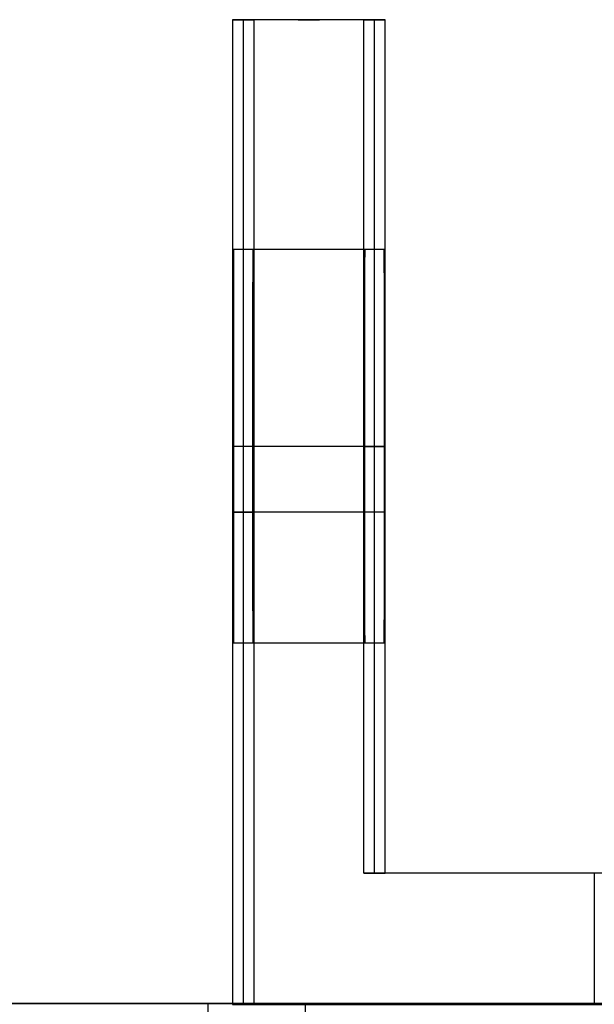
# Model space of a CAD drawing. Header units: millimetres. Extents: x 14566 to 15601, y -4 to 41.
# Tile 5 of 52: x 14752.45 to 14761.21, y 25.76 to 40.76. Entities that reach past the tile are written whole.
import ezdxf

# ---------------------------------------------------------------- set-up
doc = ezdxf.new("R2010")
doc.units = ezdxf.units.MM
doc.layers.add('Pond Mirror Ferm Living', color=7, linetype='Continuous', true_color=0x000000)

msp = doc.modelspace()

# ---------------------------------------------------------------- linework, layer by layer
at = {"layer": 'Pond Mirror Ferm Living'}
for p, q in [((14757.692, 40.764, 3006.487), (14755.692, 40.764, 3006.488)), ((14755.692, 40.764, 3006.488), (14756.017, 40.764, 3506.488)), ((14755.692, 40.764, 3006.488), (14755.692, 25.764, 3006.488)), ((14757.854, 40.764, 3256.487), (14755.854, 40.764, 3256.488)), ((14755.854, 40.764, 3256.488), (14755.854, 25.764, 3256.488)), ((14758.017, 40.764, 3506.486), (14756.017, 40.764, 3506.488)), ((14756.017, 40.764, 3506.488), (14756.017, 25.764, 3506.488)), ((14756.692, 40.764, 3006.487), (14757.017, 40.764, 3506.487)), ((14757.692, 27.764, 3006.487), (14757.692, 40.764, 3006.487)), ((14757.692, 40.764, 3006.487), (14758.017, 40.764, 3506.486)), ((14757.854, 27.764, 3256.487), (14757.854, 40.764, 3256.487)), ((14758.017, 27.764, 3506.486), (14758.017, 40.764, 3506.486)), ((14755.705, 37.263, 3026.41), (14755.705, 37.264, 3026.514)), ((14755.705, 37.264, 3026.514), (14755.705, 37.262, 3026.618)), ((14757.705, 37.264, 3026.487), (14755.705, 37.264, 3026.488)), ((14755.705, 37.259, 3026.306), (14755.705, 37.263, 3026.41)), ((14755.705, 37.262, 3026.618), (14755.705, 37.255, 3026.722)), ((14755.705, 37.251, 3026.202), (14755.705, 37.259, 3026.306)), ((14755.705, 37.255, 3026.722), (14755.705, 37.245, 3026.826)), ((14755.705, 37.239, 3026.098), (14755.705, 37.251, 3026.202)), ((14755.705, 37.245, 3026.826), (14755.705, 37.232, 3026.929)), ((14755.705, 37.224, 3025.995), (14755.705, 37.239, 3026.098)), ((14755.705, 37.232, 3026.929), (14755.705, 37.215, 3027.032)), ((14755.705, 37.205, 3025.893), (14755.705, 37.224, 3025.995)), ((14755.705, 37.215, 3027.032), (14755.705, 37.194, 3027.134)), ((14755.705, 37.183, 3025.791), (14755.705, 37.205, 3025.893)), ((14756.003, 37.262, 3486.358), (14756.004, 37.264, 3486.462)), ((14756.003, 37.255, 3486.254), (14756.003, 37.262, 3486.358)), ((14756.003, 37.245, 3486.15), (14756.003, 37.255, 3486.254)), ((14756.003, 37.232, 3486.047), (14756.003, 37.245, 3486.15)), ((14756.003, 37.215, 3485.944), (14756.003, 37.232, 3486.047)), ((14756.003, 37.194, 3485.842), (14756.003, 37.215, 3485.944)), ((14756.004, 37.264, 3486.462), (14756.004, 37.263, 3486.566)), ((14758.004, 37.264, 3486.486), (14756.004, 37.264, 3486.488)), ((14756.004, 37.263, 3486.566), (14756.004, 37.259, 3486.67)), ((14756.004, 37.259, 3486.67), (14756.004, 37.251, 3486.774)), ((14756.004, 37.251, 3486.774), (14756.004, 37.239, 3486.877)), ((14756.004, 37.239, 3486.877), (14756.004, 37.224, 3486.98)), ((14756.004, 37.224, 3486.98), (14756.004, 37.205, 3487.083)), ((14756.004, 37.205, 3487.083), (14756.004, 37.183, 3487.184)), ((14757.705, 37.262, 3026.617), (14757.705, 37.264, 3026.513)), ((14757.705, 37.264, 3026.513), (14757.705, 37.263, 3026.408)), ((14757.705, 37.263, 3026.408), (14757.705, 37.259, 3026.304)), ((14757.705, 37.255, 3026.721), (14757.705, 37.262, 3026.617)), ((14757.705, 37.259, 3026.304), (14757.705, 37.251, 3026.201)), ((14757.705, 37.245, 3026.824), (14757.705, 37.255, 3026.721)), ((14757.705, 37.251, 3026.201), (14757.705, 37.239, 3026.097)), ((14757.705, 37.232, 3026.928), (14757.705, 37.245, 3026.824)), ((14757.705, 37.239, 3026.097), (14757.705, 37.224, 3025.994)), ((14757.705, 37.215, 3027.03), (14757.705, 37.232, 3026.928)), ((14757.705, 37.224, 3025.994), (14757.705, 37.205, 3025.892)), ((14757.705, 37.194, 3027.132), (14757.705, 37.215, 3027.03)), ((14757.705, 37.205, 3025.892), (14757.705, 37.183, 3025.79)), ((14758.004, 37.264, 3486.46), (14758.003, 37.262, 3486.356)), ((14758.003, 37.262, 3486.356), (14758.003, 37.255, 3486.252)), ((14758.003, 37.255, 3486.252), (14758.003, 37.245, 3486.149)), ((14758.003, 37.245, 3486.149), (14758.003, 37.232, 3486.045)), ((14758.003, 37.232, 3486.045), (14758.003, 37.215, 3485.943)), ((14758.003, 37.215, 3485.943), (14758.003, 37.194, 3485.841)), ((14758.004, 37.263, 3486.565), (14758.004, 37.264, 3486.46)), ((14758.004, 37.259, 3486.669), (14758.004, 37.263, 3486.565)), ((14758.004, 37.251, 3486.772), (14758.004, 37.259, 3486.669)), ((14758.004, 37.239, 3486.876), (14758.004, 37.251, 3486.772)), ((14758.004, 37.224, 3486.979), (14758.004, 37.239, 3486.876)), ((14758.004, 37.205, 3487.081), (14758.004, 37.224, 3486.979)), ((14758.004, 37.183, 3487.183), (14758.004, 37.205, 3487.081)), ((14755.704, 37.127, 3025.591), (14755.705, 37.157, 3025.69)), ((14755.704, 37.094, 3025.492), (14755.704, 37.127, 3025.591)), ((14755.704, 37.058, 3025.394), (14755.704, 37.094, 3025.492)), ((14755.704, 37.018, 3025.298), (14755.704, 37.058, 3025.394)), ((14755.705, 37.194, 3027.134), (14755.706, 37.17, 3027.235)), ((14755.705, 37.157, 3025.69), (14755.705, 37.183, 3025.791)), ((14755.706, 37.17, 3027.235), (14755.706, 37.142, 3027.335)), ((14755.706, 37.142, 3027.335), (14755.706, 37.111, 3027.435)), ((14755.706, 37.111, 3027.435), (14755.706, 37.077, 3027.533)), ((14755.706, 37.077, 3027.533), (14755.706, 37.039, 3027.63)), ((14756.003, 37.17, 3485.741), (14756.003, 37.194, 3485.842)), ((14756.003, 37.142, 3485.64), (14756.003, 37.17, 3485.741)), ((14756.003, 37.111, 3485.541), (14756.003, 37.142, 3485.64)), ((14756.003, 37.077, 3485.443), (14756.003, 37.111, 3485.541)), ((14756.003, 37.039, 3485.346), (14756.003, 37.077, 3485.443)), ((14756.004, 37.183, 3487.184), (14756.004, 37.157, 3487.285)), ((14756.004, 37.157, 3487.285), (14756.004, 37.127, 3487.385)), ((14756.004, 37.127, 3487.385), (14756.004, 37.094, 3487.484)), ((14756.004, 37.094, 3487.484), (14756.004, 37.058, 3487.581)), ((14756.004, 37.058, 3487.581), (14756.004, 37.018, 3487.678)), ((14757.705, 37.157, 3025.689), (14757.704, 37.127, 3025.589)), ((14757.704, 37.127, 3025.589), (14757.704, 37.094, 3025.49)), ((14757.704, 37.094, 3025.49), (14757.704, 37.058, 3025.393)), ((14757.704, 37.058, 3025.393), (14757.704, 37.018, 3025.297)), ((14757.706, 37.17, 3027.234), (14757.705, 37.194, 3027.132)), ((14757.705, 37.183, 3025.79), (14757.705, 37.157, 3025.689)), ((14757.706, 37.142, 3027.334), (14757.706, 37.17, 3027.234)), ((14757.706, 37.111, 3027.433), (14757.706, 37.142, 3027.334)), ((14757.706, 37.077, 3027.532), (14757.706, 37.111, 3027.433)), ((14757.706, 37.039, 3027.629), (14757.706, 37.077, 3027.532)), ((14758.003, 37.194, 3485.841), (14758.003, 37.17, 3485.739)), ((14758.003, 37.17, 3485.739), (14758.003, 37.142, 3485.639)), ((14758.003, 37.142, 3485.639), (14758.003, 37.111, 3485.54)), ((14758.003, 37.111, 3485.54), (14758.003, 37.077, 3485.441)), ((14758.003, 37.077, 3485.441), (14758.003, 37.039, 3485.344)), ((14758.004, 37.157, 3487.284), (14758.004, 37.183, 3487.183)), ((14758.004, 37.127, 3487.384), (14758.004, 37.157, 3487.284)), ((14758.004, 37.094, 3487.483), (14758.004, 37.127, 3487.384)), ((14758.004, 37.058, 3487.58), (14758.004, 37.094, 3487.483)), ((14758.004, 37.018, 3487.676), (14758.004, 37.058, 3487.58)), ((14755.704, 36.975, 3025.203), (14755.704, 37.018, 3025.298)), ((14755.704, 36.929, 3025.11), (14755.704, 36.975, 3025.203)), ((14755.704, 36.88, 3025.018), (14755.704, 36.929, 3025.11)), ((14755.706, 37.039, 3027.63), (14755.706, 36.997, 3027.725)), ((14755.706, 36.997, 3027.725), (14755.706, 36.953, 3027.82)), ((14755.706, 36.953, 3027.82), (14755.706, 36.905, 3027.912)), ((14755.706, 36.905, 3027.912), (14755.706, 36.854, 3028.003)), ((14756.003, 36.997, 3485.25), (14756.003, 37.039, 3485.346)), ((14756.003, 36.953, 3485.156), (14756.003, 36.997, 3485.25)), ((14756.003, 36.905, 3485.064), (14756.003, 36.953, 3485.156)), ((14756.003, 36.854, 3484.973), (14756.003, 36.905, 3485.064)), ((14756.004, 37.018, 3487.678), (14756.004, 36.975, 3487.773)), ((14756.004, 36.975, 3487.773), (14756.004, 36.929, 3487.866)), ((14756.004, 36.929, 3487.866), (14756.005, 36.88, 3487.958)), ((14757.704, 37.018, 3025.297), (14757.704, 36.975, 3025.202)), ((14757.704, 36.975, 3025.202), (14757.704, 36.929, 3025.108)), ((14757.704, 36.929, 3025.108), (14757.704, 36.88, 3025.017)), ((14757.706, 36.997, 3027.724), (14757.706, 37.039, 3027.629)), ((14757.706, 36.953, 3027.818), (14757.706, 36.997, 3027.724)), ((14757.706, 36.905, 3027.911), (14757.706, 36.953, 3027.818)), ((14757.706, 36.854, 3028.002), (14757.706, 36.905, 3027.911)), ((14758.003, 37.039, 3485.344), (14758.003, 36.997, 3485.249)), ((14758.003, 36.997, 3485.249), (14758.003, 36.953, 3485.155)), ((14758.003, 36.953, 3485.155), (14758.003, 36.905, 3485.062)), ((14758.003, 36.905, 3485.062), (14758.003, 36.854, 3484.971)), ((14758.004, 36.975, 3487.771), (14758.004, 37.018, 3487.676)), ((14758.004, 36.929, 3487.865), (14758.004, 36.975, 3487.771)), ((14758.005, 36.88, 3487.956), (14758.004, 36.929, 3487.865)), ((14755.704, 36.827, 3024.928), (14755.704, 36.88, 3025.018)), ((14755.704, 36.771, 3024.84), (14755.704, 36.827, 3024.928)), ((14755.704, 36.713, 3024.754), (14755.704, 36.771, 3024.84)), ((14755.706, 36.854, 3028.003), (14755.706, 36.8, 3028.092)), ((14755.706, 36.8, 3028.092), (14755.706, 36.743, 3028.179)), ((14756.002, 36.743, 3484.797), (14756.003, 36.8, 3484.884)), ((14756.003, 36.8, 3484.884), (14756.003, 36.854, 3484.973)), ((14756.005, 36.88, 3487.958), (14756.005, 36.827, 3488.047)), ((14756.005, 36.827, 3488.047), (14756.005, 36.771, 3488.135)), ((14756.005, 36.771, 3488.135), (14756.005, 36.713, 3488.222)), ((14757.704, 36.88, 3025.017), (14757.704, 36.827, 3024.927)), ((14757.704, 36.827, 3024.927), (14757.704, 36.771, 3024.839)), ((14757.704, 36.771, 3024.839), (14757.704, 36.713, 3024.753)), ((14757.706, 36.8, 3028.091), (14757.706, 36.854, 3028.002)), ((14757.706, 36.743, 3028.178), (14757.706, 36.8, 3028.091)), ((14758.003, 36.8, 3484.883), (14758.002, 36.743, 3484.795)), ((14758.003, 36.854, 3484.971), (14758.003, 36.8, 3484.883)), ((14758.005, 36.827, 3488.046), (14758.005, 36.88, 3487.956)), ((14758.005, 36.771, 3488.134), (14758.005, 36.827, 3488.046)), ((14758.005, 36.713, 3488.22), (14758.005, 36.771, 3488.134)), ((14755.704, 36.651, 3024.67), (14755.704, 36.713, 3024.754)), ((14755.704, 36.587, 3024.588), (14755.704, 36.651, 3024.67)), ((14755.706, 36.743, 3028.179), (14755.706, 36.682, 3028.264)), ((14755.706, 36.682, 3028.264), (14755.706, 36.619, 3028.347)), ((14755.706, 36.619, 3028.347), (14755.706, 36.553, 3028.427)), ((14756.002, 36.682, 3484.712), (14756.002, 36.743, 3484.797)), ((14756.002, 36.619, 3484.629), (14756.002, 36.682, 3484.712)), ((14756.002, 36.553, 3484.548), (14756.002, 36.619, 3484.629)), ((14756.005, 36.713, 3488.222), (14756.005, 36.651, 3488.305)), ((14756.005, 36.651, 3488.305), (14756.005, 36.587, 3488.387)), ((14757.704, 36.713, 3024.753), (14757.704, 36.651, 3024.669)), ((14757.704, 36.651, 3024.669), (14757.704, 36.587, 3024.587)), ((14757.706, 36.682, 3028.263), (14757.706, 36.743, 3028.178)), ((14757.706, 36.619, 3028.345), (14757.706, 36.682, 3028.263)), ((14757.706, 36.553, 3028.426), (14757.706, 36.619, 3028.345)), ((14758.002, 36.743, 3484.795), (14758.002, 36.682, 3484.71)), ((14758.002, 36.682, 3484.71), (14758.002, 36.619, 3484.628)), ((14758.002, 36.619, 3484.628), (14758.002, 36.553, 3484.547)), ((14758.005, 36.651, 3488.304), (14758.005, 36.713, 3488.22)), ((14758.005, 36.587, 3488.386), (14758.005, 36.651, 3488.304)), ((14755.704, 36.519, 3024.509), (14755.704, 36.587, 3024.588)), ((14755.704, 36.449, 3024.432), (14755.704, 36.519, 3024.509)), ((14755.706, 36.553, 3028.427), (14755.706, 36.485, 3028.506)), ((14755.706, 36.485, 3028.506), (14755.706, 36.413, 3028.581)), ((14756.002, 36.485, 3484.47), (14756.002, 36.553, 3484.548)), ((14756.002, 36.413, 3484.394), (14756.002, 36.485, 3484.47)), ((14756.005, 36.587, 3488.387), (14756.005, 36.519, 3488.467)), ((14756.005, 36.519, 3488.467), (14756.005, 36.449, 3488.544)), ((14757.704, 36.587, 3024.587), (14757.704, 36.519, 3024.508)), ((14757.704, 36.519, 3024.508), (14757.704, 36.449, 3024.431)), ((14757.706, 36.485, 3028.504), (14757.706, 36.553, 3028.426)), ((14757.706, 36.413, 3028.58), (14757.706, 36.485, 3028.504)), ((14758.002, 36.553, 3484.547), (14758.002, 36.485, 3484.469)), ((14758.002, 36.485, 3484.469), (14758.002, 36.413, 3484.393)), ((14758.005, 36.519, 3488.465), (14758.005, 36.587, 3488.386)), ((14758.005, 36.449, 3488.542), (14758.005, 36.519, 3488.465)), ((14755.704, 36.377, 3024.357), (14755.704, 36.449, 3024.432)), ((14755.704, 36.301, 3024.285), (14755.704, 36.377, 3024.357)), ((14755.704, 36.224, 3024.216), (14755.704, 36.301, 3024.285)), ((14755.706, 36.413, 3028.581), (14755.706, 36.339, 3028.655)), ((14755.706, 36.339, 3028.655), (14755.706, 36.263, 3028.725)), ((14756.002, 36.339, 3484.321), (14756.002, 36.413, 3484.394)), ((14756.002, 36.263, 3484.25), (14756.002, 36.339, 3484.321)), ((14756.005, 36.449, 3488.544), (14756.005, 36.377, 3488.618)), ((14756.005, 36.377, 3488.618), (14756.005, 36.301, 3488.69)), ((14756.005, 36.301, 3488.69), (14756.005, 36.224, 3488.76)), ((14757.704, 36.449, 3024.431), (14757.704, 36.377, 3024.356)), ((14757.704, 36.377, 3024.356), (14757.704, 36.301, 3024.284)), ((14757.704, 36.301, 3024.284), (14757.704, 36.224, 3024.215)), ((14757.706, 36.339, 3028.653), (14757.706, 36.413, 3028.58)), ((14757.706, 36.263, 3028.724), (14757.706, 36.339, 3028.653)), ((14758.002, 36.413, 3484.393), (14758.002, 36.339, 3484.32)), ((14758.002, 36.339, 3484.32), (14758.002, 36.263, 3484.249)), ((14758.005, 36.377, 3488.617), (14758.005, 36.449, 3488.542)), ((14758.005, 36.301, 3488.689), (14758.005, 36.377, 3488.617)), ((14758.005, 36.224, 3488.758), (14758.005, 36.301, 3488.689)), ((14755.704, 36.144, 3024.149), (14755.704, 36.224, 3024.216)), ((14755.706, 36.263, 3028.725), (14755.707, 36.184, 3028.793)), ((14755.707, 36.184, 3028.793), (14755.707, 36.103, 3028.859)), ((14756.002, 36.184, 3484.182), (14756.002, 36.263, 3484.25)), ((14756.002, 36.103, 3484.117), (14756.002, 36.184, 3484.182)), ((14756.005, 36.224, 3488.76), (14756.005, 36.144, 3488.826)), ((14757.704, 36.224, 3024.215), (14757.704, 36.144, 3024.148)), ((14757.707, 36.184, 3028.792), (14757.706, 36.263, 3028.724)), ((14757.707, 36.103, 3028.857), (14757.707, 36.184, 3028.792)), ((14758.002, 36.263, 3484.249), (14758.002, 36.184, 3484.181)), ((14758.002, 36.184, 3484.181), (14758.002, 36.103, 3484.116)), ((14758.005, 36.144, 3488.825), (14758.005, 36.224, 3488.758)), ((14755.703, 36.061, 3024.086), (14755.704, 36.144, 3024.149)), ((14755.703, 35.977, 3024.025), (14755.703, 36.061, 3024.086)), ((14755.707, 36.103, 3028.859), (14755.707, 36.019, 3028.921)), ((14755.707, 36.019, 3028.921), (14755.707, 35.934, 3028.98)), ((14756.002, 36.019, 3484.055), (14756.002, 36.103, 3484.117)), ((14756.002, 35.934, 3483.995), (14756.002, 36.019, 3484.055)), ((14756.005, 36.144, 3488.826), (14756.005, 36.061, 3488.89)), ((14756.005, 36.061, 3488.89), (14756.005, 35.977, 3488.951)), ((14757.704, 36.144, 3024.148), (14757.703, 36.061, 3024.084)), ((14757.703, 36.061, 3024.084), (14757.703, 35.977, 3024.023)), ((14757.707, 36.019, 3028.92), (14757.707, 36.103, 3028.857)), ((14757.707, 35.934, 3028.979), (14757.707, 36.019, 3028.92)), ((14758.002, 36.103, 3484.116), (14758.002, 36.019, 3484.053)), ((14758.002, 36.019, 3484.053), (14758.002, 35.934, 3483.994)), ((14758.005, 36.061, 3488.889), (14758.005, 36.144, 3488.825)), ((14758.005, 35.977, 3488.95), (14758.005, 36.061, 3488.889)), ((14755.703, 35.89, 3023.967), (14755.703, 35.977, 3024.025)), ((14755.703, 35.802, 3023.912), (14755.703, 35.89, 3023.967)), ((14755.707, 35.934, 3028.98), (14755.707, 35.846, 3029.037)), ((14756.002, 35.846, 3483.939), (14756.002, 35.934, 3483.995)), ((14756.005, 35.977, 3488.951), (14756.005, 35.89, 3489.009)), ((14756.005, 35.89, 3489.009), (14756.005, 35.802, 3489.064)), ((14757.703, 35.977, 3024.023), (14757.703, 35.89, 3023.965)), ((14757.703, 35.89, 3023.965), (14757.703, 35.802, 3023.91)), ((14757.707, 35.846, 3029.036), (14757.707, 35.934, 3028.979)), ((14758.002, 35.934, 3483.994), (14758.002, 35.846, 3483.937)), ((14758.005, 35.89, 3489.008), (14758.005, 35.977, 3488.95)), ((14758.005, 35.802, 3489.063), (14758.005, 35.89, 3489.008)), ((14755.703, 35.712, 3023.86), (14755.703, 35.802, 3023.912)), ((14755.703, 35.619, 3023.811), (14755.703, 35.712, 3023.86)), ((14755.707, 35.846, 3029.037), (14755.707, 35.757, 3029.09)), ((14755.707, 35.757, 3029.09), (14755.707, 35.666, 3029.14)), ((14756.002, 35.757, 3483.885), (14756.002, 35.846, 3483.939)), ((14756.002, 35.666, 3483.835), (14756.002, 35.757, 3483.885)), ((14756.005, 35.802, 3489.064), (14756.005, 35.712, 3489.116)), ((14756.005, 35.712, 3489.116), (14756.005, 35.619, 3489.164)), ((14757.703, 35.802, 3023.91), (14757.703, 35.712, 3023.859)), ((14757.703, 35.712, 3023.859), (14757.703, 35.619, 3023.81)), ((14757.707, 35.757, 3029.089), (14757.707, 35.846, 3029.036)), ((14757.707, 35.666, 3029.139), (14757.707, 35.757, 3029.089)), ((14758.002, 35.846, 3483.937), (14758.002, 35.757, 3483.884)), ((14758.002, 35.757, 3483.884), (14758.002, 35.666, 3483.834)), ((14758.005, 35.712, 3489.114), (14758.005, 35.802, 3489.063)), ((14758.005, 35.619, 3489.163), (14758.005, 35.712, 3489.114)), ((14755.703, 35.526, 3023.766), (14755.703, 35.619, 3023.811)), ((14755.707, 35.666, 3029.14), (14755.707, 35.573, 3029.188)), ((14755.707, 35.573, 3029.188), (14755.707, 35.478, 3029.231)), ((14756.002, 35.573, 3483.788), (14756.002, 35.666, 3483.835)), ((14756.002, 35.478, 3483.744), (14756.002, 35.573, 3483.788)), ((14756.005, 35.619, 3489.164), (14756.005, 35.526, 3489.21)), ((14757.703, 35.619, 3023.81), (14757.703, 35.526, 3023.765)), ((14757.707, 35.573, 3029.186), (14757.707, 35.666, 3029.139)), ((14757.707, 35.478, 3029.23), (14757.707, 35.573, 3029.186)), ((14758.002, 35.666, 3483.834), (14758.002, 35.573, 3483.787)), ((14758.002, 35.573, 3483.787), (14758.002, 35.478, 3483.743)), ((14758.005, 35.526, 3489.208), (14758.005, 35.619, 3489.163)), ((14755.703, 35.431, 3023.724), (14755.703, 35.526, 3023.766)), ((14755.703, 35.334, 3023.685), (14755.703, 35.431, 3023.724)), ((14755.707, 35.478, 3029.231), (14755.707, 35.382, 3029.272)), ((14756.002, 35.382, 3483.704), (14756.002, 35.478, 3483.744)), ((14756.005, 35.526, 3489.21), (14756.005, 35.431, 3489.252)), ((14756.005, 35.431, 3489.252), (14756.005, 35.334, 3489.291)), ((14757.703, 35.526, 3023.765), (14757.703, 35.431, 3023.722)), ((14757.703, 35.431, 3023.722), (14757.703, 35.334, 3023.684)), ((14757.707, 35.382, 3029.27), (14757.707, 35.478, 3029.23)), ((14758.002, 35.478, 3483.743), (14758.002, 35.382, 3483.703)), ((14758.005, 35.431, 3489.251), (14758.005, 35.526, 3489.208)), ((14758.005, 35.334, 3489.289), (14758.005, 35.431, 3489.251)), ((14755.703, 35.236, 3023.65), (14755.703, 35.334, 3023.685)), ((14755.707, 35.382, 3029.272), (14755.707, 35.285, 3029.309)), ((14755.707, 35.285, 3029.309), (14755.707, 35.187, 3029.343)), ((14756.002, 35.285, 3483.667), (14756.002, 35.382, 3483.704)), ((14756.002, 35.187, 3483.633), (14756.002, 35.285, 3483.667)), ((14756.005, 35.334, 3489.291), (14756.005, 35.236, 3489.326)), ((14757.703, 35.334, 3023.684), (14757.703, 35.236, 3023.648)), ((14757.707, 35.285, 3029.308), (14757.707, 35.382, 3029.27)), ((14757.707, 35.187, 3029.341), (14757.707, 35.285, 3029.308)), ((14758.002, 35.382, 3483.703), (14758.002, 35.285, 3483.665)), ((14758.002, 35.285, 3483.665), (14758.002, 35.187, 3483.632)), ((14758.005, 35.236, 3489.325), (14758.005, 35.334, 3489.289)), ((14755.703, 35.137, 3023.618), (14755.703, 35.236, 3023.65)), ((14755.703, 35.037, 3023.589), (14755.703, 35.137, 3023.618)), ((14755.707, 35.187, 3029.343), (14755.707, 35.087, 3029.373)), ((14756.002, 35.087, 3483.603), (14756.002, 35.187, 3483.633)), ((14756.005, 35.236, 3489.326), (14756.005, 35.137, 3489.358)), ((14756.005, 35.137, 3489.358), (14756.005, 35.037, 3489.387)), ((14757.703, 35.236, 3023.648), (14757.703, 35.137, 3023.616)), ((14757.703, 35.137, 3023.616), (14757.703, 35.037, 3023.588)), ((14757.707, 35.087, 3029.372), (14757.707, 35.187, 3029.341)), ((14758.002, 35.187, 3483.632), (14758.002, 35.087, 3483.601)), ((14758.005, 35.137, 3489.357), (14758.005, 35.236, 3489.325)), ((14758.005, 35.037, 3489.385), (14758.005, 35.137, 3489.357)), ((14755.703, 34.936, 3023.564), (14755.703, 35.037, 3023.589)), ((14755.707, 35.087, 3029.373), (14755.707, 34.986, 3029.4)), ((14755.707, 34.986, 3029.4), (14755.707, 34.885, 3029.423)), ((14756.002, 34.986, 3483.576), (14756.002, 35.087, 3483.603)), ((14756.002, 34.885, 3483.553), (14756.002, 34.986, 3483.576)), ((14756.005, 35.037, 3489.387), (14756.005, 34.936, 3489.412)), ((14757.703, 35.037, 3023.588), (14757.703, 34.936, 3023.563)), ((14757.707, 34.986, 3029.398), (14757.707, 35.087, 3029.372)), ((14757.707, 34.885, 3029.422), (14757.707, 34.986, 3029.398)), ((14758.002, 35.087, 3483.601), (14758.002, 34.986, 3483.575)), ((14758.002, 34.986, 3483.575), (14758.002, 34.885, 3483.551)), ((14758.005, 34.936, 3489.41), (14758.005, 35.037, 3489.385)), ((14755.703, 34.834, 3023.542), (14755.703, 34.936, 3023.564)), ((14755.703, 34.731, 3023.524), (14755.703, 34.834, 3023.542)), ((14755.707, 34.885, 3029.423), (14755.707, 34.783, 3029.443)), ((14756.002, 34.783, 3483.533), (14756.002, 34.885, 3483.553)), ((14756.005, 34.936, 3489.412), (14756.005, 34.834, 3489.433)), ((14756.005, 34.834, 3489.433), (14756.005, 34.731, 3489.451)), ((14757.703, 34.936, 3023.563), (14757.703, 34.834, 3023.541)), ((14757.703, 34.834, 3023.541), (14757.703, 34.731, 3023.523)), ((14757.707, 34.783, 3029.441), (14757.707, 34.885, 3029.422)), ((14758.002, 34.885, 3483.551), (14758.002, 34.783, 3483.532)), ((14758.005, 34.834, 3489.432), (14758.005, 34.936, 3489.41)), ((14758.005, 34.731, 3489.45), (14758.005, 34.834, 3489.432)), ((14755.703, 34.628, 3023.51), (14755.703, 34.731, 3023.524)), ((14755.707, 34.783, 3029.443), (14755.707, 34.68, 3029.459)), ((14755.707, 34.68, 3029.459), (14755.707, 34.576, 3029.472)), ((14756.002, 34.68, 3483.517), (14756.002, 34.783, 3483.533)), ((14756.002, 34.576, 3483.504), (14756.002, 34.68, 3483.517)), ((14756.005, 34.731, 3489.451), (14756.005, 34.628, 3489.466)), ((14757.703, 34.731, 3023.523), (14757.703, 34.628, 3023.509)), ((14757.707, 34.68, 3029.458), (14757.707, 34.783, 3029.441)), ((14757.707, 34.576, 3029.47), (14757.707, 34.68, 3029.458)), ((14758.002, 34.783, 3483.532), (14758.002, 34.68, 3483.515)), ((14758.002, 34.68, 3483.515), (14758.002, 34.576, 3483.503)), ((14758.005, 34.628, 3489.464), (14758.005, 34.731, 3489.45)), ((14755.703, 34.525, 3023.499), (14755.703, 34.628, 3023.51)), ((14755.703, 34.421, 3023.492), (14755.703, 34.525, 3023.499)), ((14755.707, 34.576, 3029.472), (14755.707, 34.473, 3029.481)), ((14756.002, 34.473, 3483.495), (14756.002, 34.576, 3483.504)), ((14756.005, 34.628, 3489.466), (14756.005, 34.525, 3489.476)), ((14756.005, 34.525, 3489.476), (14756.005, 34.421, 3489.484)), ((14757.703, 34.628, 3023.509), (14757.703, 34.525, 3023.498)), ((14757.703, 34.525, 3023.498), (14757.703, 34.421, 3023.491)), ((14757.707, 34.473, 3029.479), (14757.707, 34.576, 3029.47)), ((14758.002, 34.576, 3483.503), (14758.002, 34.473, 3483.494)), ((14758.005, 34.525, 3489.475), (14758.005, 34.628, 3489.464)), ((14758.005, 34.421, 3489.482), (14758.005, 34.525, 3489.475)), ((14755.703, 34.317, 3023.488), (14755.703, 34.421, 3023.492)), ((14755.707, 34.473, 3029.481), (14755.707, 34.369, 3029.486)), ((14755.707, 34.369, 3029.486), (14755.707, 34.264, 3029.488)), ((14756.002, 34.369, 3483.49), (14756.002, 34.473, 3483.495)), ((14756.002, 34.264, 3483.488), (14756.002, 34.369, 3483.49)), ((14756.005, 34.421, 3489.484), (14756.005, 34.317, 3489.487)), ((14757.703, 34.421, 3023.491), (14757.703, 34.317, 3023.487)), ((14757.707, 34.369, 3029.485), (14757.707, 34.473, 3029.479)), ((14757.707, 34.264, 3029.487), (14757.707, 34.369, 3029.485)), ((14758.002, 34.473, 3483.494), (14758.002, 34.369, 3483.488)), ((14758.002, 34.369, 3483.488), (14758.002, 34.264, 3483.486)), ((14758.005, 34.317, 3489.486), (14758.005, 34.421, 3489.482)), ((14755.703, 34.212, 3023.488), (14755.703, 34.317, 3023.488)), ((14757.703, 34.264, 3023.487), (14755.703, 34.264, 3023.488)), ((14755.703, 34.108, 3023.492), (14755.703, 34.212, 3023.488)), ((14755.707, 34.264, 3029.488), (14755.707, 34.16, 3029.486)), ((14757.707, 34.264, 3029.487), (14755.707, 34.264, 3029.488)), ((14756.002, 34.16, 3483.49), (14756.002, 34.264, 3483.488)), ((14758.002, 34.264, 3483.486), (14756.002, 34.264, 3483.488)), ((14756.005, 34.317, 3489.487), (14756.005, 34.212, 3489.487)), ((14758.005, 34.264, 3489.486), (14756.005, 34.264, 3489.488)), ((14756.005, 34.212, 3489.487), (14756.005, 34.108, 3489.484)), ((14757.692, 34.264, 3006.487), (14757.703, 34.264, 3023.487)), ((14757.703, 34.317, 3023.487), (14757.703, 34.212, 3023.487)), ((14757.703, 34.212, 3023.487), (14757.703, 34.108, 3023.491)), ((14757.707, 34.16, 3029.485), (14757.707, 34.264, 3029.487)), ((14757.707, 34.264, 3029.487), (14758.002, 34.264, 3483.486)), ((14758.002, 34.264, 3483.486), (14758.002, 34.16, 3483.488)), ((14758.005, 34.212, 3489.486), (14758.005, 34.317, 3489.486)), ((14758.005, 34.264, 3489.486), (14758.017, 34.264, 3506.486)), ((14758.005, 34.108, 3489.482), (14758.005, 34.212, 3489.486)), ((14755.703, 34.004, 3023.499), (14755.703, 34.108, 3023.492)), ((14755.707, 34.16, 3029.486), (14755.707, 34.056, 3029.481)), ((14755.707, 34.056, 3029.481), (14755.707, 33.953, 3029.472)), ((14756.002, 34.056, 3483.495), (14756.002, 34.16, 3483.49)), ((14756.002, 33.953, 3483.504), (14756.002, 34.056, 3483.495)), ((14756.005, 34.108, 3489.484), (14756.005, 34.004, 3489.476)), ((14757.703, 34.108, 3023.491), (14757.703, 34.004, 3023.498)), ((14757.707, 34.056, 3029.479), (14757.707, 34.16, 3029.485)), ((14757.707, 33.953, 3029.47), (14757.707, 34.056, 3029.479)), ((14758.002, 34.16, 3483.488), (14758.002, 34.056, 3483.494)), ((14758.002, 34.056, 3483.494), (14758.002, 33.953, 3483.503)), ((14758.005, 34.004, 3489.475), (14758.005, 34.108, 3489.482)), ((14755.703, 33.901, 3023.51), (14755.703, 34.004, 3023.499)), ((14755.703, 33.798, 3023.524), (14755.703, 33.901, 3023.51)), ((14755.707, 33.953, 3029.472), (14755.707, 33.849, 3029.459)), ((14756.002, 33.849, 3483.517), (14756.002, 33.953, 3483.504)), ((14756.005, 34.004, 3489.476), (14756.005, 33.901, 3489.466)), ((14756.005, 33.901, 3489.466), (14756.005, 33.798, 3489.451)), ((14757.703, 34.004, 3023.498), (14757.703, 33.901, 3023.509)), ((14757.703, 33.901, 3023.509), (14757.703, 33.798, 3023.523)), ((14757.707, 33.849, 3029.458), (14757.707, 33.953, 3029.47)), ((14758.002, 33.953, 3483.503), (14758.002, 33.849, 3483.515)), ((14758.005, 33.901, 3489.464), (14758.005, 34.004, 3489.475)), ((14758.005, 33.798, 3489.45), (14758.005, 33.901, 3489.464)), ((14755.703, 33.695, 3023.542), (14755.703, 33.798, 3023.524)), ((14755.707, 33.849, 3029.459), (14755.707, 33.746, 3029.443)), ((14756.002, 33.746, 3483.533), (14756.002, 33.849, 3483.517)), ((14756.005, 33.798, 3489.451), (14756.005, 33.695, 3489.433)), ((14757.703, 33.798, 3023.523), (14757.703, 33.695, 3023.541)), ((14757.707, 33.746, 3029.441), (14757.707, 33.849, 3029.458)), ((14758.002, 33.849, 3483.515), (14758.002, 33.746, 3483.532)), ((14758.005, 33.695, 3489.432), (14758.005, 33.798, 3489.45)), ((14755.703, 33.593, 3023.564), (14755.703, 33.695, 3023.542)), ((14755.707, 33.746, 3029.443), (14755.707, 33.644, 3029.423)), ((14755.707, 33.644, 3029.423), (14755.707, 33.543, 3029.4)), ((14756.002, 33.644, 3483.553), (14756.002, 33.746, 3483.533)), ((14756.002, 33.543, 3483.576), (14756.002, 33.644, 3483.553)), ((14756.005, 33.695, 3489.433), (14756.005, 33.593, 3489.412)), ((14757.703, 33.695, 3023.541), (14757.703, 33.593, 3023.563)), ((14757.707, 33.644, 3029.422), (14757.707, 33.746, 3029.441)), ((14757.707, 33.543, 3029.398), (14757.707, 33.644, 3029.422)), ((14758.002, 33.746, 3483.532), (14758.002, 33.644, 3483.551)), ((14758.002, 33.644, 3483.551), (14758.002, 33.543, 3483.575)), ((14758.005, 33.593, 3489.41), (14758.005, 33.695, 3489.432)), ((14755.703, 33.492, 3023.589), (14755.703, 33.593, 3023.564)), ((14755.703, 33.392, 3023.618), (14755.703, 33.492, 3023.589)), ((14755.707, 33.543, 3029.4), (14755.707, 33.442, 3029.373)), ((14756.002, 33.442, 3483.603), (14756.002, 33.543, 3483.576)), ((14756.005, 33.593, 3489.412), (14756.005, 33.492, 3489.387)), ((14756.005, 33.492, 3489.387), (14756.005, 33.392, 3489.358)), ((14757.703, 33.593, 3023.563), (14757.703, 33.492, 3023.588)), ((14757.703, 33.492, 3023.588), (14757.703, 33.392, 3023.616)), ((14757.707, 33.442, 3029.372), (14757.707, 33.543, 3029.398)), ((14758.002, 33.543, 3483.575), (14758.002, 33.442, 3483.601)), ((14758.005, 33.492, 3489.385), (14758.005, 33.593, 3489.41)), ((14758.005, 33.392, 3489.357), (14758.005, 33.492, 3489.385)), ((14755.703, 33.293, 3023.65), (14755.703, 33.392, 3023.618)), ((14755.707, 33.442, 3029.373), (14755.707, 33.342, 3029.343)), ((14755.707, 33.342, 3029.343), (14755.707, 33.244, 3029.309)), ((14756.002, 33.342, 3483.633), (14756.002, 33.442, 3483.603)), ((14756.002, 33.244, 3483.667), (14756.002, 33.342, 3483.633)), ((14756.005, 33.392, 3489.358), (14756.005, 33.293, 3489.326)), ((14757.703, 33.392, 3023.616), (14757.703, 33.293, 3023.648)), ((14757.707, 33.342, 3029.341), (14757.707, 33.442, 3029.372)), ((14757.707, 33.244, 3029.308), (14757.707, 33.342, 3029.341)), ((14758.002, 33.442, 3483.601), (14758.002, 33.342, 3483.632)), ((14758.002, 33.342, 3483.632), (14758.002, 33.244, 3483.665)), ((14758.005, 33.293, 3489.325), (14758.005, 33.392, 3489.357)), ((14755.692, 33.264, 3006.488), (14755.703, 33.264, 3023.659)), ((14757.692, 33.264, 3006.487), (14755.692, 33.264, 3006.488)), ((14755.703, 33.195, 3023.685), (14755.703, 33.293, 3023.65)), ((14755.703, 33.098, 3023.724), (14755.703, 33.195, 3023.685)), ((14755.707, 33.264, 3029.316), (14756.002, 33.264, 3483.659)), ((14755.707, 33.244, 3029.309), (14755.707, 33.147, 3029.272)), ((14756.002, 33.147, 3483.704), (14756.002, 33.244, 3483.667)), ((14756.005, 33.293, 3489.326), (14756.005, 33.195, 3489.291)), ((14756.005, 33.264, 3489.316), (14756.017, 33.264, 3506.488)), ((14756.005, 33.195, 3489.291), (14756.005, 33.098, 3489.252)), ((14758.017, 33.264, 3506.486), (14756.017, 33.264, 3506.488)), ((14757.703, 33.293, 3023.648), (14757.703, 33.195, 3023.684)), ((14757.703, 33.195, 3023.684), (14757.703, 33.098, 3023.722)), ((14757.707, 33.147, 3029.27), (14757.707, 33.244, 3029.308)), ((14758.002, 33.244, 3483.665), (14758.002, 33.147, 3483.703)), ((14758.005, 33.195, 3489.289), (14758.005, 33.293, 3489.325)), ((14758.005, 33.098, 3489.251), (14758.005, 33.195, 3489.289)), ((14755.703, 33.003, 3023.766), (14755.703, 33.098, 3023.724)), ((14755.703, 32.909, 3023.811), (14755.703, 33.003, 3023.766)), ((14755.707, 33.147, 3029.272), (14755.707, 33.051, 3029.231)), ((14755.707, 33.051, 3029.231), (14755.707, 32.956, 3029.188)), ((14756.002, 33.051, 3483.744), (14756.002, 33.147, 3483.704)), ((14756.002, 32.956, 3483.788), (14756.002, 33.051, 3483.744)), ((14756.005, 33.098, 3489.252), (14756.005, 33.003, 3489.21)), ((14756.005, 33.003, 3489.21), (14756.005, 32.909, 3489.164)), ((14757.703, 33.098, 3023.722), (14757.703, 33.003, 3023.765)), ((14757.703, 33.003, 3023.765), (14757.703, 32.909, 3023.81)), ((14757.707, 33.051, 3029.23), (14757.707, 33.147, 3029.27)), ((14757.707, 32.956, 3029.186), (14757.707, 33.051, 3029.23)), ((14758.002, 33.147, 3483.703), (14758.002, 33.051, 3483.743)), ((14758.002, 33.051, 3483.743), (14758.002, 32.956, 3483.787)), ((14758.005, 33.003, 3489.208), (14758.005, 33.098, 3489.251)), ((14758.005, 32.909, 3489.163), (14758.005, 33.003, 3489.208)), ((14755.703, 32.817, 3023.86), (14755.703, 32.909, 3023.811)), ((14755.707, 32.956, 3029.188), (14755.707, 32.863, 3029.14)), ((14755.707, 32.863, 3029.14), (14755.707, 32.772, 3029.09)), ((14756.002, 32.863, 3483.835), (14756.002, 32.956, 3483.788)), ((14756.002, 32.772, 3483.885), (14756.002, 32.863, 3483.835)), ((14756.005, 32.909, 3489.164), (14756.005, 32.817, 3489.116)), ((14757.703, 32.909, 3023.81), (14757.703, 32.817, 3023.859)), ((14757.707, 32.863, 3029.139), (14757.707, 32.956, 3029.186)), ((14757.707, 32.772, 3029.089), (14757.707, 32.863, 3029.139)), ((14758.002, 32.956, 3483.787), (14758.002, 32.863, 3483.834)), ((14758.002, 32.863, 3483.834), (14758.002, 32.772, 3483.884)), ((14758.005, 32.817, 3489.114), (14758.005, 32.909, 3489.163)), ((14755.703, 32.727, 3023.912), (14755.703, 32.817, 3023.86)), ((14755.703, 32.639, 3023.967), (14755.703, 32.727, 3023.912)), ((14755.707, 32.772, 3029.09), (14755.707, 32.683, 3029.037)), ((14756.002, 32.683, 3483.939), (14756.002, 32.772, 3483.885)), ((14756.005, 32.817, 3489.116), (14756.005, 32.727, 3489.064)), ((14756.005, 32.727, 3489.064), (14756.005, 32.639, 3489.009)), ((14757.703, 32.817, 3023.859), (14757.703, 32.727, 3023.91)), ((14757.703, 32.727, 3023.91), (14757.703, 32.639, 3023.965)), ((14757.707, 32.683, 3029.036), (14757.707, 32.772, 3029.089)), ((14758.002, 32.772, 3483.884), (14758.002, 32.683, 3483.937)), ((14758.005, 32.727, 3489.063), (14758.005, 32.817, 3489.114)), ((14758.005, 32.639, 3489.008), (14758.005, 32.727, 3489.063)), ((14755.703, 32.552, 3024.025), (14755.703, 32.639, 3023.967)), ((14755.703, 32.468, 3024.086), (14755.703, 32.552, 3024.025)), ((14755.707, 32.683, 3029.037), (14755.707, 32.595, 3028.98)), ((14755.707, 32.595, 3028.98), (14755.707, 32.51, 3028.921)), ((14756.002, 32.595, 3483.995), (14756.002, 32.683, 3483.939)), ((14756.002, 32.51, 3484.055), (14756.002, 32.595, 3483.995)), ((14756.005, 32.639, 3489.009), (14756.005, 32.552, 3488.951)), ((14756.005, 32.552, 3488.951), (14756.005, 32.468, 3488.89)), ((14757.703, 32.639, 3023.965), (14757.703, 32.552, 3024.023)), ((14757.703, 32.552, 3024.023), (14757.703, 32.468, 3024.084)), ((14757.707, 32.595, 3028.979), (14757.707, 32.683, 3029.036)), ((14757.707, 32.51, 3028.92), (14757.707, 32.595, 3028.979)), ((14758.002, 32.683, 3483.937), (14758.002, 32.595, 3483.994)), ((14758.002, 32.595, 3483.994), (14758.002, 32.51, 3484.053)), ((14758.005, 32.552, 3488.95), (14758.005, 32.639, 3489.008)), ((14758.005, 32.468, 3488.889), (14758.005, 32.552, 3488.95)), ((14755.704, 32.385, 3024.149), (14755.703, 32.468, 3024.086)), ((14755.707, 32.51, 3028.921), (14755.707, 32.426, 3028.859)), ((14755.707, 32.426, 3028.859), (14755.707, 32.345, 3028.793)), ((14756.002, 32.426, 3484.117), (14756.002, 32.51, 3484.055)), ((14756.002, 32.345, 3484.182), (14756.002, 32.426, 3484.117)), ((14756.005, 32.468, 3488.89), (14756.005, 32.385, 3488.826)), ((14757.703, 32.468, 3024.084), (14757.704, 32.385, 3024.148)), ((14757.707, 32.426, 3028.857), (14757.707, 32.51, 3028.92)), ((14757.707, 32.345, 3028.792), (14757.707, 32.426, 3028.857)), ((14758.002, 32.51, 3484.053), (14758.002, 32.426, 3484.116)), ((14758.002, 32.426, 3484.116), (14758.002, 32.345, 3484.181)), ((14758.005, 32.385, 3488.825), (14758.005, 32.468, 3488.889)), ((14755.704, 32.305, 3024.216), (14755.704, 32.385, 3024.149)), ((14755.704, 32.228, 3024.285), (14755.704, 32.305, 3024.216)), ((14755.707, 32.345, 3028.793), (14755.706, 32.266, 3028.725)), ((14755.706, 32.266, 3028.725), (14755.706, 32.19, 3028.655)), ((14756.002, 32.266, 3484.25), (14756.002, 32.345, 3484.182)), ((14756.002, 32.19, 3484.321), (14756.002, 32.266, 3484.25)), ((14756.005, 32.385, 3488.826), (14756.005, 32.305, 3488.76)), ((14756.005, 32.305, 3488.76), (14756.005, 32.228, 3488.69)), ((14757.704, 32.385, 3024.148), (14757.704, 32.305, 3024.215)), ((14757.704, 32.305, 3024.215), (14757.704, 32.228, 3024.284)), ((14757.706, 32.266, 3028.724), (14757.707, 32.345, 3028.792)), ((14757.706, 32.19, 3028.653), (14757.706, 32.266, 3028.724)), ((14758.002, 32.345, 3484.181), (14758.002, 32.266, 3484.249)), ((14758.002, 32.266, 3484.249), (14758.002, 32.19, 3484.32)), ((14758.005, 32.305, 3488.758), (14758.005, 32.385, 3488.825)), ((14758.005, 32.228, 3488.689), (14758.005, 32.305, 3488.758)), ((14755.704, 32.152, 3024.357), (14755.704, 32.228, 3024.285)), ((14755.704, 32.08, 3024.432), (14755.704, 32.152, 3024.357)), ((14755.706, 32.19, 3028.655), (14755.706, 32.116, 3028.581)), ((14755.706, 32.116, 3028.581), (14755.706, 32.044, 3028.506)), ((14756.002, 32.116, 3484.394), (14756.002, 32.19, 3484.321)), ((14756.002, 32.044, 3484.47), (14756.002, 32.116, 3484.394)), ((14756.005, 32.228, 3488.69), (14756.005, 32.152, 3488.618)), ((14756.005, 32.152, 3488.618), (14756.005, 32.08, 3488.544)), ((14757.704, 32.228, 3024.284), (14757.704, 32.152, 3024.356)), ((14757.704, 32.152, 3024.356), (14757.704, 32.08, 3024.431)), ((14757.706, 32.116, 3028.58), (14757.706, 32.19, 3028.653)), ((14757.706, 32.044, 3028.504), (14757.706, 32.116, 3028.58)), ((14758.002, 32.19, 3484.32), (14758.002, 32.116, 3484.393)), ((14758.002, 32.116, 3484.393), (14758.002, 32.044, 3484.469)), ((14758.005, 32.152, 3488.617), (14758.005, 32.228, 3488.689)), ((14758.005, 32.08, 3488.542), (14758.005, 32.152, 3488.617)), ((14755.704, 32.01, 3024.509), (14755.704, 32.08, 3024.432)), ((14755.704, 31.942, 3024.588), (14755.704, 32.01, 3024.509)), ((14755.706, 32.044, 3028.506), (14755.706, 31.976, 3028.427)), ((14755.706, 31.976, 3028.427), (14755.706, 31.91, 3028.347)), ((14756.002, 31.976, 3484.548), (14756.002, 32.044, 3484.47)), ((14756.002, 31.91, 3484.629), (14756.002, 31.976, 3484.548)), ((14756.005, 32.08, 3488.544), (14756.005, 32.01, 3488.467)), ((14756.005, 32.01, 3488.467), (14756.005, 31.942, 3488.387)), ((14757.704, 32.08, 3024.431), (14757.704, 32.01, 3024.508)), ((14757.704, 32.01, 3024.508), (14757.704, 31.942, 3024.587)), ((14757.706, 31.976, 3028.426), (14757.706, 32.044, 3028.504)), ((14757.706, 31.91, 3028.345), (14757.706, 31.976, 3028.426)), ((14758.002, 32.044, 3484.469), (14758.002, 31.976, 3484.547)), ((14758.002, 31.976, 3484.547), (14758.002, 31.91, 3484.628)), ((14758.005, 32.01, 3488.465), (14758.005, 32.08, 3488.542)), ((14758.005, 31.942, 3488.386), (14758.005, 32.01, 3488.465)), ((14755.704, 31.878, 3024.67), (14755.704, 31.942, 3024.588)), ((14755.704, 31.816, 3024.754), (14755.704, 31.878, 3024.67)), ((14755.704, 31.757, 3024.84), (14755.704, 31.816, 3024.754)), ((14755.706, 31.91, 3028.347), (14755.706, 31.847, 3028.264)), ((14755.706, 31.847, 3028.264), (14755.706, 31.786, 3028.179)), ((14756.002, 31.847, 3484.712), (14756.002, 31.91, 3484.629)), ((14756.002, 31.786, 3484.797), (14756.002, 31.847, 3484.712)), ((14756.005, 31.942, 3488.387), (14756.005, 31.878, 3488.305)), ((14756.005, 31.878, 3488.305), (14756.005, 31.816, 3488.222)), ((14756.005, 31.816, 3488.222), (14756.005, 31.757, 3488.135)), ((14757.704, 31.942, 3024.587), (14757.704, 31.878, 3024.669)), ((14757.704, 31.878, 3024.669), (14757.704, 31.816, 3024.753)), ((14757.704, 31.816, 3024.753), (14757.704, 31.757, 3024.839)), ((14757.706, 31.847, 3028.263), (14757.706, 31.91, 3028.345)), ((14757.706, 31.786, 3028.178), (14757.706, 31.847, 3028.263)), ((14758.002, 31.91, 3484.628), (14758.002, 31.847, 3484.71)), ((14758.002, 31.847, 3484.71), (14758.002, 31.786, 3484.795)), ((14758.005, 31.878, 3488.304), (14758.005, 31.942, 3488.386)), ((14758.005, 31.816, 3488.22), (14758.005, 31.878, 3488.304)), ((14758.005, 31.757, 3488.134), (14758.005, 31.816, 3488.22)), ((14755.704, 31.702, 3024.928), (14755.704, 31.757, 3024.84)), ((14755.704, 31.649, 3025.018), (14755.704, 31.702, 3024.928)), ((14755.706, 31.786, 3028.179), (14755.706, 31.729, 3028.092)), ((14755.706, 31.729, 3028.092), (14755.706, 31.675, 3028.003)), ((14755.706, 31.675, 3028.003), (14755.706, 31.624, 3027.912)), ((14756.003, 31.729, 3484.884), (14756.002, 31.786, 3484.797)), ((14756.003, 31.675, 3484.973), (14756.003, 31.729, 3484.884)), ((14756.003, 31.624, 3485.064), (14756.003, 31.675, 3484.973)), ((14756.005, 31.757, 3488.135), (14756.005, 31.702, 3488.047)), ((14756.005, 31.702, 3488.047), (14756.005, 31.649, 3487.958)), ((14757.704, 31.757, 3024.839), (14757.704, 31.702, 3024.927)), ((14757.704, 31.702, 3024.927), (14757.704, 31.649, 3025.017)), ((14757.706, 31.729, 3028.091), (14757.706, 31.786, 3028.178)), ((14757.706, 31.675, 3028.002), (14757.706, 31.729, 3028.091)), ((14757.706, 31.624, 3027.911), (14757.706, 31.675, 3028.002)), ((14758.002, 31.786, 3484.795), (14758.003, 31.729, 3484.883)), ((14758.003, 31.729, 3484.883), (14758.003, 31.675, 3484.971)), ((14758.003, 31.675, 3484.971), (14758.003, 31.624, 3485.062)), ((14758.005, 31.702, 3488.046), (14758.005, 31.757, 3488.134)), ((14758.005, 31.649, 3487.956), (14758.005, 31.702, 3488.046)), ((14755.704, 31.6, 3025.11), (14755.704, 31.649, 3025.018)), ((14755.704, 31.554, 3025.203), (14755.704, 31.6, 3025.11)), ((14755.704, 31.511, 3025.298), (14755.704, 31.554, 3025.203)), ((14755.704, 31.471, 3025.394), (14755.704, 31.511, 3025.298)), ((14755.706, 31.624, 3027.912), (14755.706, 31.576, 3027.82)), ((14755.706, 31.576, 3027.82), (14755.706, 31.532, 3027.725)), ((14755.706, 31.532, 3027.725), (14755.706, 31.49, 3027.63)), ((14756.003, 31.576, 3485.156), (14756.003, 31.624, 3485.064)), ((14756.003, 31.532, 3485.25), (14756.003, 31.576, 3485.156)), ((14756.003, 31.49, 3485.346), (14756.003, 31.532, 3485.25)), ((14756.005, 31.649, 3487.958), (14756.004, 31.6, 3487.866)), ((14756.004, 31.6, 3487.866), (14756.004, 31.554, 3487.773)), ((14756.004, 31.554, 3487.773), (14756.004, 31.511, 3487.678)), ((14756.004, 31.511, 3487.678), (14756.004, 31.471, 3487.581)), ((14757.704, 31.649, 3025.017), (14757.704, 31.6, 3025.108)), ((14757.704, 31.6, 3025.108), (14757.704, 31.554, 3025.202)), ((14757.704, 31.554, 3025.202), (14757.704, 31.511, 3025.297)), ((14757.704, 31.511, 3025.297), (14757.704, 31.471, 3025.393)), ((14757.706, 31.576, 3027.818), (14757.706, 31.624, 3027.911)), ((14757.706, 31.532, 3027.724), (14757.706, 31.576, 3027.818)), ((14757.706, 31.49, 3027.629), (14757.706, 31.532, 3027.724)), ((14758.003, 31.624, 3485.062), (14758.003, 31.576, 3485.155)), ((14758.003, 31.576, 3485.155), (14758.003, 31.532, 3485.249)), ((14758.003, 31.532, 3485.249), (14758.003, 31.49, 3485.344)), ((14758.004, 31.6, 3487.865), (14758.005, 31.649, 3487.956)), ((14758.004, 31.554, 3487.771), (14758.004, 31.6, 3487.865)), ((14758.004, 31.511, 3487.676), (14758.004, 31.554, 3487.771)), ((14758.004, 31.471, 3487.58), (14758.004, 31.511, 3487.676)), ((14755.704, 31.435, 3025.492), (14755.704, 31.471, 3025.394)), ((14755.704, 31.402, 3025.591), (14755.704, 31.435, 3025.492)), ((14755.705, 31.372, 3025.69), (14755.704, 31.402, 3025.591)), ((14755.705, 31.346, 3025.791), (14755.705, 31.372, 3025.69)), ((14755.706, 31.359, 3027.235), (14755.705, 31.335, 3027.134)), ((14755.706, 31.49, 3027.63), (14755.706, 31.452, 3027.533)), ((14755.706, 31.452, 3027.533), (14755.706, 31.418, 3027.435)), ((14755.706, 31.418, 3027.435), (14755.706, 31.387, 3027.335)), ((14755.706, 31.387, 3027.335), (14755.706, 31.359, 3027.235)), ((14756.003, 31.452, 3485.443), (14756.003, 31.49, 3485.346)), ((14756.003, 31.418, 3485.541), (14756.003, 31.452, 3485.443)), ((14756.003, 31.387, 3485.64), (14756.003, 31.418, 3485.541)), ((14756.003, 31.359, 3485.741), (14756.003, 31.387, 3485.64)), ((14756.003, 31.335, 3485.842), (14756.003, 31.359, 3485.741)), ((14756.004, 31.471, 3487.581), (14756.004, 31.435, 3487.484)), ((14756.004, 31.435, 3487.484), (14756.004, 31.402, 3487.385)), ((14756.004, 31.402, 3487.385), (14756.004, 31.372, 3487.285)), ((14756.004, 31.372, 3487.285), (14756.004, 31.346, 3487.184)), ((14757.704, 31.471, 3025.393), (14757.704, 31.435, 3025.49)), ((14757.704, 31.435, 3025.49), (14757.704, 31.402, 3025.589)), ((14757.704, 31.402, 3025.589), (14757.705, 31.372, 3025.689)), ((14757.705, 31.372, 3025.689), (14757.705, 31.346, 3025.79)), ((14757.705, 31.335, 3027.132), (14757.706, 31.359, 3027.234)), ((14757.706, 31.452, 3027.532), (14757.706, 31.49, 3027.629)), ((14757.706, 31.418, 3027.433), (14757.706, 31.452, 3027.532)), ((14757.706, 31.387, 3027.334), (14757.706, 31.418, 3027.433)), ((14757.706, 31.359, 3027.234), (14757.706, 31.387, 3027.334)), ((14758.003, 31.49, 3485.344), (14758.003, 31.452, 3485.441)), ((14758.003, 31.452, 3485.441), (14758.003, 31.418, 3485.54)), ((14758.003, 31.418, 3485.54), (14758.003, 31.387, 3485.639)), ((14758.003, 31.387, 3485.639), (14758.003, 31.359, 3485.739)), ((14758.003, 31.359, 3485.739), (14758.003, 31.335, 3485.841)), ((14758.004, 31.435, 3487.483), (14758.004, 31.471, 3487.58)), ((14758.004, 31.402, 3487.384), (14758.004, 31.435, 3487.483)), ((14758.004, 31.372, 3487.284), (14758.004, 31.402, 3487.384)), ((14758.004, 31.346, 3487.183), (14758.004, 31.372, 3487.284)), ((14755.705, 31.324, 3025.893), (14755.705, 31.346, 3025.791)), ((14755.705, 31.335, 3027.134), (14755.705, 31.314, 3027.032)), ((14755.705, 31.305, 3025.995), (14755.705, 31.324, 3025.893)), ((14755.705, 31.314, 3027.032), (14755.705, 31.297, 3026.929)), ((14755.705, 31.29, 3026.098), (14755.705, 31.305, 3025.995)), ((14755.705, 31.297, 3026.929), (14755.705, 31.284, 3026.826)), ((14755.705, 31.278, 3026.202), (14755.705, 31.29, 3026.098)), ((14755.705, 31.284, 3026.826), (14755.705, 31.274, 3026.722)), ((14755.705, 31.27, 3026.306), (14755.705, 31.278, 3026.202)), ((14755.705, 31.274, 3026.722), (14755.705, 31.267, 3026.618)), ((14755.705, 31.266, 3026.41), (14755.705, 31.27, 3026.306)), ((14755.705, 31.267, 3026.618), (14755.705, 31.265, 3026.514)), ((14755.705, 31.265, 3026.514), (14755.705, 31.266, 3026.41)), ((14757.705, 31.264, 3026.487), (14755.705, 31.264, 3026.488)), ((14756.003, 31.314, 3485.944), (14756.003, 31.335, 3485.842)), ((14756.003, 31.297, 3486.047), (14756.003, 31.314, 3485.944)), ((14756.003, 31.284, 3486.15), (14756.003, 31.297, 3486.047)), ((14756.003, 31.274, 3486.254), (14756.003, 31.284, 3486.15)), ((14756.003, 31.267, 3486.358), (14756.003, 31.274, 3486.254)), ((14756.004, 31.265, 3486.462), (14756.003, 31.267, 3486.358)), ((14756.004, 31.346, 3487.184), (14756.004, 31.324, 3487.083)), ((14756.004, 31.324, 3487.083), (14756.004, 31.305, 3486.98)), ((14756.004, 31.305, 3486.98), (14756.004, 31.29, 3486.877)), ((14756.004, 31.29, 3486.877), (14756.004, 31.278, 3486.774)), ((14756.004, 31.278, 3486.774), (14756.004, 31.27, 3486.67)), ((14756.004, 31.27, 3486.67), (14756.004, 31.266, 3486.566)), ((14756.004, 31.266, 3486.566), (14756.004, 31.265, 3486.462)), ((14758.004, 31.264, 3486.486), (14756.004, 31.264, 3486.488)), ((14757.705, 31.346, 3025.79), (14757.705, 31.324, 3025.892)), ((14757.705, 31.314, 3027.03), (14757.705, 31.335, 3027.132)), ((14757.705, 31.324, 3025.892), (14757.705, 31.305, 3025.994)), ((14757.705, 31.297, 3026.928), (14757.705, 31.314, 3027.03)), ((14757.705, 31.305, 3025.994), (14757.705, 31.29, 3026.097)), ((14757.705, 31.284, 3026.824), (14757.705, 31.297, 3026.928)), ((14757.705, 31.29, 3026.097), (14757.705, 31.278, 3026.201)), ((14757.705, 31.274, 3026.721), (14757.705, 31.284, 3026.824)), ((14757.705, 31.278, 3026.201), (14757.705, 31.27, 3026.304)), ((14757.705, 31.267, 3026.617), (14757.705, 31.274, 3026.721)), ((14757.705, 31.27, 3026.304), (14757.705, 31.266, 3026.408)), ((14757.705, 31.265, 3026.513), (14757.705, 31.267, 3026.617)), ((14757.705, 31.266, 3026.408), (14757.705, 31.265, 3026.513)), ((14758.003, 31.335, 3485.841), (14758.003, 31.314, 3485.943)), ((14758.003, 31.314, 3485.943), (14758.003, 31.297, 3486.045)), ((14758.003, 31.297, 3486.045), (14758.003, 31.284, 3486.149)), ((14758.003, 31.284, 3486.149), (14758.003, 31.274, 3486.252)), ((14758.003, 31.274, 3486.252), (14758.003, 31.267, 3486.356)), ((14758.003, 31.267, 3486.356), (14758.004, 31.265, 3486.46)), ((14758.004, 31.324, 3487.081), (14758.004, 31.346, 3487.183)), ((14758.004, 31.305, 3486.979), (14758.004, 31.324, 3487.081)), ((14758.004, 31.29, 3486.876), (14758.004, 31.305, 3486.979)), ((14758.004, 31.278, 3486.772), (14758.004, 31.29, 3486.876)), ((14758.004, 31.27, 3486.669), (14758.004, 31.278, 3486.772)), ((14758.004, 31.266, 3486.565), (14758.004, 31.27, 3486.669)), ((14758.004, 31.265, 3486.46), (14758.004, 31.266, 3486.565)), ((14757.692, 27.764, 3006.487), (14758.017, 27.764, 3506.486)), ((14770.692, 27.764, 3006.478), (14757.692, 27.764, 3006.487)), ((14761.354, 27.764, 3256.484), (14757.854, 27.764, 3256.487)), ((14771.017, 27.764, 3506.478), (14758.017, 27.764, 3506.486)), ((14761.205, 27.764, 3026.473), (14761.205, 25.764, 3026.473)), ((14754.544, 25.776, 2844.947), (14744.491, 25.777, 2853.218)), ((14745.799, 25.777, 3645.153), (14755.313, 25.776, 3654.158)), ((14746.324, 25.777, 2846.198), (14756.798, 25.776, 2837.786)), ((14766.213, 25.776, 3669.675), (14752.446, 25.777, 3657.247)), ((14764.802, 25.776, 2836.931), (14754.544, 25.776, 2844.947)), ((14755.313, 25.776, 3654.158), (14768.615, 25.776, 3666.175)), ((14755.313, 25.776, 3654.158), (14755.313, 0.012, 3654.158)), ((14755.692, 25.764, 3006.488), (14756.017, 25.764, 3506.488)), ((14755.692, 25.764, 3006.488), (14770.692, 25.764, 3006.478)), ((14755.854, 25.764, 3256.488), (14761.354, 25.764, 3256.484)), ((14756.017, 25.764, 3506.488), (14771.017, 25.764, 3506.478)), ((14756.798, 25.776, 2837.786), (14767.579, 25.776, 2829.567)), ((14756.798, 25.776, 2837.786), (14756.798, 0.012, 2837.786))]:
    msp.add_line(p, q, dxfattribs=at)

doc.saveas('drawing.dxf')
